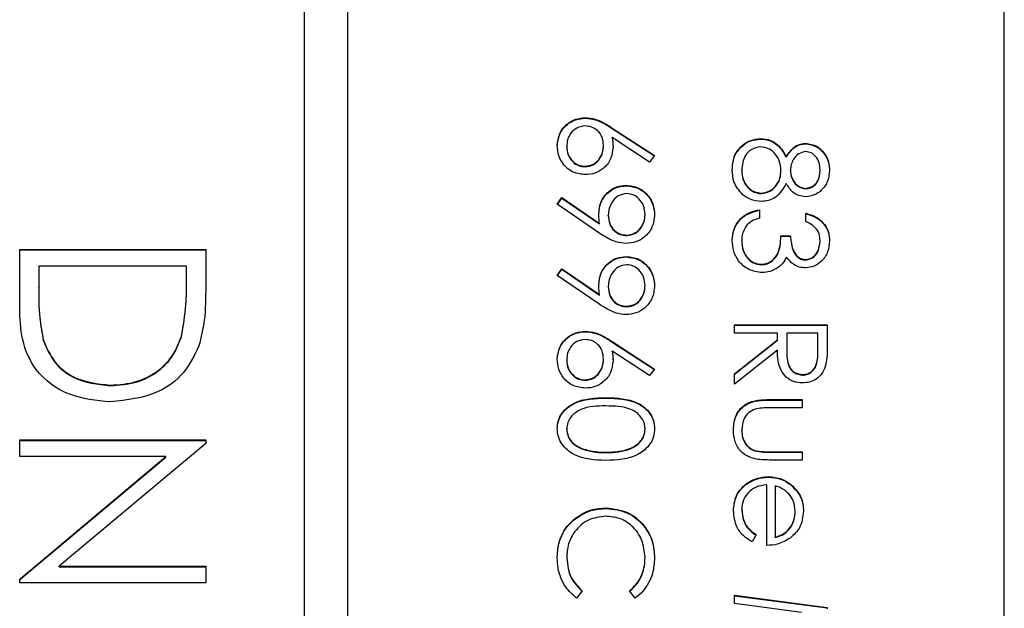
# Model space of a CAD drawing. Header units: millimetres. Extents: x 220 to 2250, y -9 to 1835.
# Tile 19 of 30: x 2029.16 to 2038.16, y 967.16 to 972.54. Entities that reach past the tile are written whole.
import ezdxf

# ---------------------------------------------------------------- set-up
doc = ezdxf.new("R2010")
doc.units = ezdxf.units.MM

msp = doc.modelspace()

# ---------------------------------------------------------------- linework, layer by layer
at = {"color": 7, "linetype": 'Continuous', "lineweight": 25}
for p, q in [((2031.7587, 998.4091), (2031.7587, 938.4665)), ((2032.1587, 938.4665), (2032.1587, 998.4091)), ((2038.1587, 940.4646), (2038.1587, 996.411)), ((2034.3298, 971.6408), (2034.3298, 971.6452)), ((2034.5757, 971.5506), (2034.9621, 971.2982)), ((2034.5757, 971.5463), (2034.5757, 971.5506)), ((2034.9161, 971.2397), (2034.574, 971.4632)), ((2034.574, 971.4588), (2034.574, 971.4632)), ((2034.5757, 971.5463), (2034.9598, 971.2953)), ((2034.1588, 971.3806), (2034.1588, 971.3849)), ((2034.4953, 971.3872), (2034.4953, 971.3915)), ((2035.9334, 971.4501), (2035.9334, 971.4545)), ((2036.3448, 971.4068), (2036.3448, 971.4111)), ((2034.9621, 971.2982), (2034.9161, 971.2397)), ((2036.1654, 971.2832), (2036.1654, 971.2876)), ((2034.3267, 971.1962), (2034.3267, 971.2006)), ((2035.7588, 971.1631), (2035.7588, 971.1675)), ((2036.117, 971.1582), (2036.117, 971.1626)), ((2036.2039, 971.16), (2036.2039, 971.1644)), ((2036.4752, 971.1631), (2036.4752, 971.1675)), ((2034.7028, 971.0227), (2034.7028, 971.0271)), ((2035.9388, 970.9513), (2035.9388, 970.9557)), ((2036.3453, 970.9947), (2036.3453, 970.999)), ((2034.072, 970.8536), (2034.1142, 970.9142)), ((2034.4533, 970.5931), (2034.072, 970.8536)), ((2034.0741, 970.8521), (2034.1142, 970.9098)), ((2034.1142, 970.9142), (2034.4584, 970.679)), ((2034.1142, 970.9098), (2034.1142, 970.9142)), ((2034.1142, 970.9098), (2034.4584, 970.6747)), ((2034.5387, 970.7495), (2034.5387, 970.7539)), ((2034.8752, 970.7573), (2034.8752, 970.7617)), ((2035.9217, 970.8039), (2035.9217, 970.7279)), ((2036.345, 970.6954), (2036.345, 970.7713)), ((2034.4584, 970.6747), (2034.4584, 970.679)), ((2034.707, 970.5672), (2034.707, 970.5716)), ((2036.117, 970.5653), (2036.2039, 970.5653)), ((2036.117, 970.5609), (2036.117, 970.5653)), ((2036.117, 970.5609), (2036.2039, 970.5609)), ((2036.2039, 970.5609), (2036.2039, 970.5653)), ((2035.7588, 970.516), (2035.7588, 970.5204)), ((2036.4752, 970.5141), (2036.4752, 970.5185)), ((2029.1587, 970.4409), (2030.8587, 970.4409)), ((2029.1587, 969.9146), (2029.1587, 970.4409)), ((2029.1587, 970.4365), (2030.8587, 970.4365)), ((2030.8587, 970.4409), (2030.8587, 970.0979)), ((2034.7028, 970.372), (2034.7028, 970.3764)), ((2035.9379, 970.3006), (2035.9379, 970.305)), ((2036.3424, 970.344), (2036.3424, 970.3484)), ((2029.3331, 970.2885), (2029.3331, 970.0935)), ((2030.6843, 970.2885), (2029.3331, 970.2885)), ((2030.6843, 970.169), (2030.6843, 970.2885)), ((2034.072, 970.2029), (2034.1142, 970.2636)), ((2034.4533, 969.9425), (2034.072, 970.2029)), ((2034.0741, 970.2015), (2034.1142, 970.2592)), ((2034.1142, 970.2636), (2034.4584, 970.0284)), ((2034.1142, 970.2592), (2034.1142, 970.2636)), ((2034.1142, 970.2592), (2034.4584, 970.024)), ((2030.6843, 970.1647), (2030.6843, 970.169)), ((2034.8752, 970.1067), (2034.8752, 970.1111)), ((2029.3331, 970.0891), (2029.3331, 970.0935)), ((2034.4584, 970.024), (2034.4584, 970.0284)), ((2034.5387, 970.0989), (2034.5387, 970.1033)), ((2034.707, 969.9166), (2034.707, 969.9209)), ((2035.6937, 969.676), (2035.6937, 969.752)), ((2035.6937, 969.752), (2036.5404, 969.752)), ((2036.5404, 969.752), (2036.5404, 969.5827)), ((2034.3298, 969.6888), (2034.3298, 969.6932)), ((2035.6937, 969.7476), (2036.5404, 969.7476)), ((2036.0845, 969.676), (2035.6937, 969.676)), ((2036.0845, 969.6144), (2036.0845, 969.676)), ((2036.1713, 969.676), (2036.1701, 969.5212)), ((2036.4535, 969.676), (2036.1713, 969.676)), ((2036.4535, 969.5174), (2036.4535, 969.676)), ((2029.3763, 969.6036), (2029.3763, 969.608)), ((2030.6367, 969.6428), (2030.6367, 969.6471)), ((2034.5757, 969.5987), (2034.9621, 969.3462)), ((2034.5757, 969.5943), (2034.5757, 969.5987)), ((2034.5757, 969.5943), (2034.9598, 969.3433)), ((2035.6937, 969.3036), (2036.0845, 969.6144)), ((2035.6937, 969.2992), (2036.0845, 969.61)), ((2036.0845, 969.61), (2036.0845, 969.6144)), ((2034.9161, 969.2877), (2034.574, 969.5112)), ((2034.574, 969.5069), (2034.574, 969.5112)), ((2036.0845, 969.5205), (2035.6937, 969.2097)), ((2036.1701, 969.5188), (2036.1701, 969.5134)), ((2036.4535, 969.5131), (2036.4535, 969.5174)), ((2034.1588, 969.4286), (2034.1588, 969.433)), ((2034.4953, 969.4352), (2034.4953, 969.4396)), ((2034.9621, 969.3462), (2034.9161, 969.2877)), ((2035.6937, 969.2097), (2035.6937, 969.3036)), ((2034.3267, 969.2442), (2034.3267, 969.2486)), ((2036.3141, 969.2921), (2036.3141, 969.2965)), ((2029.9876, 969.1954), (2029.9876, 969.1998)), ((2034.5167, 969.0816), (2034.5167, 969.0859)), ((2036.0168, 969.0688), (2036.3124, 969.0688)), ((2036.0168, 969.0644), (2036.0168, 969.0688)), ((2036.0168, 969.0644), (2036.3124, 969.0644)), ((2036.3124, 969.0688), (2036.3124, 968.9929)), ((2036.3124, 968.9929), (2036.0254, 968.9929)), ((2034.1588, 968.7962), (2034.1588, 968.8006)), ((2034.8752, 968.7962), (2034.8752, 968.8006)), ((2035.7588, 968.7867), (2035.7588, 968.791)), ((2029.1587, 968.699), (2030.8587, 968.699)), ((2029.1587, 968.5465), (2029.1587, 968.699)), ((2029.1587, 968.6946), (2030.8587, 968.6946)), ((2030.8587, 968.699), (2030.8587, 968.667)), ((2030.8587, 968.667), (2029.5207, 967.5449)), ((2034.3042, 968.6147), (2034.3042, 968.6191)), ((2034.517, 968.5827), (2034.517, 968.5871)), ((2035.8747, 968.5998), (2035.8747, 968.6042)), ((2036.0254, 968.5916), (2036.3124, 968.5916)), ((2036.0254, 968.5872), (2036.0254, 968.5916)), ((2036.0254, 968.5872), (2036.3124, 968.5872)), ((2036.3124, 968.5916), (2036.3124, 968.5157)), ((2030.4936, 968.5465), (2029.1587, 968.5465)), ((2029.1587, 967.4272), (2030.4936, 968.5465)), ((2029.1587, 967.4228), (2030.4936, 968.5422)), ((2030.4936, 968.5422), (2030.4936, 968.5465)), ((2036.3124, 968.5157), (2036.0112, 968.5157)), ((2036.0014, 968.3595), (2036.0014, 968.3639)), ((2035.9868, 967.7349), (2035.9868, 968.288)), ((2036.0628, 968.28), (2036.0628, 967.8108)), ((2036.2079, 968.2883), (2036.2079, 968.2927)), ((2034.522, 968.073), (2034.522, 968.0774)), ((2035.7588, 968.0581), (2035.7588, 968.0624)), ((2036.2473, 968.0428), (2036.2473, 968.0472)), ((2034.2201, 967.9658), (2034.2201, 967.9702)), ((2035.8891, 967.8349), (2035.8536, 967.7674)), ((2036.0628, 967.8064), (2036.0628, 967.8108)), ((2034.1588, 967.6174), (2034.1588, 967.6218)), ((2034.8752, 967.6227), (2034.8752, 967.627)), ((2029.5207, 967.5449), (2030.8587, 967.5449)), ((2029.5207, 967.5406), (2029.5207, 967.5449)), ((2029.5207, 967.5406), (2030.8587, 967.5406)), ((2030.8587, 967.5449), (2030.8587, 967.3925)), ((2029.1587, 967.3925), (2029.1587, 967.4272)), ((2030.8587, 967.3925), (2029.1587, 967.3925)), ((2034.2999, 967.3197), (2034.2496, 967.2532)), ((2034.785, 967.2532), (2034.7341, 967.3197)), ((2035.6937, 967.2795), (2036.5404, 967.1678)), ((2035.6937, 967.203), (2035.6937, 967.2795)), ((2035.6937, 967.2751), (2036.5404, 967.1634)), ((2036.3043, 967.1222), (2035.6937, 967.203)), ((2036.5404, 967.1678), (2036.5404, 967.1569))]:
    msp.add_line(p, q, dxfattribs=at)
for points, knots in [([(2034.072, 971.389), (2034.0765, 971.4268), (2034.0856, 971.5025), (2034.1544, 971.5879), (2034.2406, 971.6364), (2034.3001, 971.6422), (2034.3298, 971.6452)], [0, 0, 0, 0, 0.27967, 0.559085, 0.779558, 1, 1, 1, 1]), ([(2034.072, 971.3846), (2034.0765, 971.4225), (2034.0856, 971.4981), (2034.1544, 971.5835), (2034.2406, 971.632), (2034.3001, 971.6379), (2034.3298, 971.6408)], [0, 0, 0, 0, 0.27967, 0.559085, 0.779558, 1, 1, 1, 1]), ([(2034.3298, 971.6452), (2034.3601, 971.6422), (2034.41, 971.6373), (2034.4745, 971.6104), (2034.5263, 971.5825), (2034.5592, 971.5613), (2034.5757, 971.5506)], [0, 0, 0, 0, 0.339374, 0.559486, 0.779731, 1, 1, 1, 1]), ([(2034.3298, 971.6408), (2034.3601, 971.6378), (2034.41, 971.6329), (2034.4745, 971.606), (2034.5263, 971.5781), (2034.5592, 971.5569), (2034.5757, 971.5463)], [0, 0, 0, 0, 0.339374, 0.559486, 0.779731, 1, 1, 1, 1]), ([(2034.3267, 971.5693), (2034.3007, 971.5656), (2034.2487, 971.5584), (2034.1949, 971.5056), (2034.1635, 971.4461), (2034.1604, 971.4053), (2034.1588, 971.3849)], [0, 0, 0, 0, 0.279059, 0.55882, 0.779303, 1, 1, 1, 1]), ([(2034.4953, 971.3915), (2034.4931, 971.4173), (2034.4887, 971.4688), (2034.4441, 971.5279), (2034.3873, 971.5637), (2034.3469, 971.5674), (2034.3267, 971.5693)], [0, 0, 0, 0, 0.280127, 0.559515, 0.779719, 1, 1, 1, 1]), ([(2034.574, 971.4632), (2034.5766, 971.4469), (2034.5811, 971.4179), (2034.5819, 971.3885), (2034.5822, 971.3756)], [0, 0, 0, 0, 0.55991, 1, 1, 1, 1]), ([(2034.3313, 971.1247), (2034.2926, 971.129), (2034.2151, 971.1378), (2034.1293, 971.21), (2034.0806, 971.2981), (2034.0748, 971.3587), (2034.072, 971.389)], [0, 0, 0, 0, 0.279631, 0.55896, 0.779478, 1, 1, 1, 1]), ([(2034.1588, 971.3849), (2034.1614, 971.3589), (2034.1666, 971.307), (2034.21, 971.2467), (2034.2654, 971.207), (2034.3063, 971.2027), (2034.3267, 971.2006)], [0, 0, 0, 0, 0.280018, 0.559853, 0.779987, 1, 1, 1, 1]), ([(2034.1588, 971.3806), (2034.1614, 971.3546), (2034.1666, 971.3026), (2034.21, 971.2424), (2034.2654, 971.2026), (2034.3063, 971.1983), (2034.3267, 971.1962)], [0, 0, 0, 0, 0.280018, 0.559853, 0.779987, 1, 1, 1, 1]), ([(2034.3267, 971.2006), (2034.3533, 971.2045), (2034.4064, 971.2123), (2034.46, 971.2678), (2034.4909, 971.329), (2034.4939, 971.3707), (2034.4953, 971.3915)], [0, 0, 0, 0, 0.278754, 0.558605, 0.779147, 1, 1, 1, 1]), ([(2034.3267, 971.1962), (2034.3533, 971.2001), (2034.4064, 971.2079), (2034.46, 971.2634), (2034.4909, 971.3246), (2034.4939, 971.3663), (2034.4953, 971.3872)], [0, 0, 0, 0, 0.278754, 0.558605, 0.779147, 1, 1, 1, 1]), ([(2034.5822, 971.3756), (2034.5779, 971.3385), (2034.5695, 971.2644), (2034.5016, 971.182), (2034.4188, 971.132), (2034.3605, 971.1271), (2034.3313, 971.1247)], [0, 0, 0, 0, 0.279638, 0.559326, 0.779527, 1, 1, 1, 1]), ([(2034.574, 971.4588), (2034.5766, 971.4426), (2034.5811, 971.4135), (2034.5819, 971.3842), (2034.5822, 971.3712)], [0, 0, 0, 0, 0.55991, 1, 1, 1, 1]), ([(2035.672, 971.1683), (2035.6746, 971.2093), (2035.6797, 971.2909), (2035.7483, 971.3862), (2035.8378, 971.4436), (2035.9015, 971.4509), (2035.9334, 971.4545)], [0, 0, 0, 0, 0.2805448, 0.5592692, 0.7798157, 1, 1, 1, 1]), ([(2035.672, 971.1639), (2035.6746, 971.2049), (2035.6797, 971.2865), (2035.7483, 971.3818), (2035.8378, 971.4392), (2035.9015, 971.4465), (2035.9334, 971.4501)], [0, 0, 0, 0, 0.280545, 0.559269, 0.779816, 1, 1, 1, 1]), ([(2035.9308, 971.3786), (2035.9026, 971.3738), (2035.846, 971.3643), (2035.7714, 971.2861), (2035.7636, 971.2124), (2035.7588, 971.1675)], [0, 0, 0, 0, 0.279833, 0.560198, 1, 1, 1, 1]), ([(2036.117, 971.1626), (2036.1145, 971.1923), (2036.1094, 971.2517), (2036.062, 971.3217), (2036.0008, 971.37), (2035.9541, 971.3757), (2035.9308, 971.3786)], [0, 0, 0, 0, 0.280283, 0.560138, 0.780298, 1, 1, 1, 1]), ([(2035.9334, 971.4545), (2035.9616, 971.4517), (2036.0182, 971.4462), (2036.106, 971.3894), (2036.1428, 971.3262), (2036.1654, 971.2876)], [0, 0, 0, 0, 0.279987, 0.559901, 1, 1, 1, 1]), ([(2035.9334, 971.4501), (2035.9616, 971.4473), (2036.0182, 971.4418), (2036.106, 971.385), (2036.1428, 971.3218), (2036.1654, 971.2832)], [0, 0, 0, 0, 0.279987, 0.559901, 1, 1, 1, 1]), ([(2036.1654, 971.2876), (2036.1895, 971.3239), (2036.2232, 971.3746), (2036.2944, 971.4068), (2036.328, 971.4097), (2036.3448, 971.4111)], [0, 0, 0, 0, 0.557752, 0.778932, 1, 1, 1, 1]), ([(2036.1654, 971.2832), (2036.1895, 971.3195), (2036.2232, 971.3703), (2036.2944, 971.4025), (2036.328, 971.4053), (2036.3448, 971.4068)], [0, 0, 0, 0, 0.557752, 0.778932, 1, 1, 1, 1]), ([(2036.3448, 971.4111), (2036.3787, 971.4051), (2036.4466, 971.3931), (2036.517, 971.3233), (2036.5556, 971.2437), (2036.5599, 971.1901), (2036.5621, 971.1632)], [0, 0, 0, 0, 0.278806, 0.558457, 0.77916, 1, 1, 1, 1]), ([(2036.3448, 971.4068), (2036.3787, 971.4008), (2036.4466, 971.3888), (2036.517, 971.3189), (2036.5556, 971.2393), (2036.5599, 971.1857), (2036.5621, 971.1589)], [0, 0, 0, 0, 0.278806, 0.558457, 0.77916, 1, 1, 1, 1]), ([(2036.3436, 971.3352), (2036.3212, 971.3305), (2036.2761, 971.321), (2036.2335, 971.2707), (2036.2078, 971.218), (2036.2052, 971.1823), (2036.2039, 971.1644)], [0, 0, 0, 0, 0.277721, 0.558224, 0.779072, 1, 1, 1, 1]), ([(2036.4752, 971.1675), (2036.4737, 971.1897), (2036.4707, 971.2341), (2036.4395, 971.2885), (2036.396, 971.3281), (2036.3611, 971.3328), (2036.3436, 971.3352)], [0, 0, 0, 0, 0.280651, 0.560566, 0.78062, 1, 1, 1, 1]), ([(2035.7649, 970.9438), (2035.7339, 970.9803), (2035.6783, 971.0457), (2035.6739, 971.1307), (2035.672, 971.1683)], [0, 0, 0, 0, 0.557758, 1, 1, 1, 1]), ([(2035.7588, 971.1675), (2035.7608, 971.1383), (2035.7648, 971.0802), (2035.8093, 971.01), (2035.8703, 970.9639), (2035.916, 970.9584), (2035.9388, 970.9557)], [0, 0, 0, 0, 0.280602, 0.559962, 0.78018, 1, 1, 1, 1]), ([(2035.7588, 971.1631), (2035.7608, 971.134), (2035.7648, 971.0758), (2035.8093, 971.0056), (2035.8703, 970.9595), (2035.916, 970.954), (2035.9388, 970.9513)], [0, 0, 0, 0, 0.2806017, 0.5599618, 0.7801797, 1, 1, 1, 1]), ([(2035.9388, 970.9557), (2035.9669, 970.9606), (2036.0233, 970.9706), (2036.0791, 971.0306), (2036.1123, 971.0958), (2036.1155, 971.1403), (2036.117, 971.1626)], [0, 0, 0, 0, 0.278303, 0.558509, 0.779146, 1, 1, 1, 1]), ([(2035.9388, 970.9513), (2035.9669, 970.9563), (2036.0233, 970.9662), (2036.0791, 971.0263), (2036.1123, 971.0914), (2036.1155, 971.1359), (2036.117, 971.1582)], [0, 0, 0, 0, 0.278303, 0.558509, 0.779146, 1, 1, 1, 1]), ([(2036.2039, 971.1644), (2036.2063, 971.142), (2036.211, 971.0972), (2036.2454, 971.0428), (2036.2927, 971.0073), (2036.3278, 971.0018), (2036.3453, 970.999)], [0, 0, 0, 0, 0.280237, 0.560145, 0.780435, 1, 1, 1, 1]), ([(2036.2039, 971.16), (2036.2063, 971.1376), (2036.211, 971.0928), (2036.2454, 971.0385), (2036.2927, 971.0029), (2036.3278, 970.9974), (2036.3453, 970.9947)], [0, 0, 0, 0, 0.280237, 0.560145, 0.780435, 1, 1, 1, 1]), ([(2036.5621, 971.1632), (2036.5584, 971.1295), (2036.551, 971.0621), (2036.4951, 970.983), (2036.4219, 970.9329), (2036.3689, 970.9264), (2036.3424, 970.9231)], [0, 0, 0, 0, 0.279929, 0.559623, 0.779946, 1, 1, 1, 1]), ([(2036.3453, 970.999), (2036.3671, 971.0036), (2036.4107, 971.0127), (2036.467, 971.075), (2036.4721, 971.1324), (2036.4752, 971.1675)], [0, 0, 0, 0, 0.278971, 0.559919, 1, 1, 1, 1]), ([(2036.3453, 970.9947), (2036.3671, 970.9992), (2036.4107, 971.0083), (2036.467, 971.0706), (2036.4721, 971.128), (2036.4752, 971.1631)], [0, 0, 0, 0, 0.278971, 0.559919, 1, 1, 1, 1]), ([(2034.4519, 970.768), (2034.456, 970.8057), (2034.4641, 970.881), (2034.5308, 970.9663), (2034.6138, 971.0192), (2034.6731, 971.0245), (2034.7028, 971.0271)], [0, 0, 0, 0, 0.279814, 0.559489, 0.779635, 1, 1, 1, 1]), ([(2034.4519, 970.7636), (2034.456, 970.8013), (2034.4641, 970.8766), (2034.5308, 970.9619), (2034.6138, 971.0149), (2034.6731, 971.0201), (2034.7028, 971.0227)], [0, 0, 0, 0, 0.279814, 0.559489, 0.779635, 1, 1, 1, 1]), ([(2034.7028, 971.0271), (2034.7419, 971.0224), (2034.82, 971.0132), (2034.905, 970.9385), (2034.9536, 970.8496), (2034.9592, 970.7884), (2034.9621, 970.7578)], [0, 0, 0, 0, 0.2795384, 0.558851, 0.7794523, 1, 1, 1, 1]), ([(2034.7028, 971.0227), (2034.7419, 971.0181), (2034.82, 971.0088), (2034.905, 970.9341), (2034.9536, 970.8452), (2034.9592, 970.784), (2034.9621, 970.7534)], [0, 0, 0, 0, 0.279538, 0.558851, 0.779452, 1, 1, 1, 1]), ([(2036.1654, 971.0433), (2036.1363, 970.9953), (2036.0957, 970.9285), (2036.0051, 970.8847), (2035.9619, 970.8814), (2035.9403, 970.8798)], [0, 0, 0, 0, 0.558271, 0.779089, 1, 1, 1, 1]), ([(2036.3424, 970.9231), (2036.3213, 970.925), (2036.2791, 970.9288), (2036.2124, 970.969), (2036.1832, 971.0151), (2036.1654, 971.0433)], [0, 0, 0, 0, 0.280159, 0.560243, 1, 1, 1, 1]), ([(2034.707, 970.9512), (2034.6801, 970.9469), (2034.626, 970.9383), (2034.573, 970.8803), (2034.5431, 970.8175), (2034.5402, 970.7751), (2034.5387, 970.7539)], [0, 0, 0, 0, 0.278472, 0.558424, 0.779098, 1, 1, 1, 1]), ([(2034.8752, 970.7617), (2034.8727, 970.7881), (2034.8676, 970.8408), (2034.8249, 970.9028), (2034.7693, 970.9444), (2034.7277, 970.9489), (2034.707, 970.9512)], [0, 0, 0, 0, 0.280092, 0.560011, 0.780131, 1, 1, 1, 1]), ([(2035.9403, 970.8798), (2035.9043, 970.8832), (2035.8399, 970.8893), (2035.7879, 970.9271), (2035.7649, 970.9438)], [0, 0, 0, 0, 0.559346, 1, 1, 1, 1]), ([(2034.4584, 970.679), (2034.4564, 970.6956), (2034.4528, 970.7251), (2034.4522, 970.7549), (2034.4519, 970.768)], [0, 0, 0, 0, 0.559944, 1, 1, 1, 1]), ([(2034.5387, 970.7539), (2034.5409, 970.7278), (2034.5451, 970.6757), (2034.5886, 970.6148), (2034.6456, 970.5775), (2034.6865, 970.5736), (2034.707, 970.5716)], [0, 0, 0, 0, 0.280319, 0.55953, 0.779753, 1, 1, 1, 1]), ([(2034.5387, 970.7495), (2034.5409, 970.7235), (2034.5451, 970.6714), (2034.5886, 970.6105), (2034.6456, 970.5731), (2034.6865, 970.5692), (2034.707, 970.5672)], [0, 0, 0, 0, 0.280319, 0.55953, 0.779753, 1, 1, 1, 1]), ([(2034.9621, 970.7578), (2034.9576, 970.7194), (2034.9485, 970.6425), (2034.8794, 970.5553), (2034.7925, 970.5048), (2034.7321, 970.4987), (2034.7019, 970.4957)], [0, 0, 0, 0, 0.27973, 0.559163, 0.779612, 1, 1, 1, 1]), ([(2034.707, 970.5716), (2034.7334, 970.5755), (2034.7864, 970.5834), (2034.8398, 970.6385), (2034.8708, 970.6994), (2034.8738, 970.7409), (2034.8752, 970.7617)], [0, 0, 0, 0, 0.278722, 0.558569, 0.779171, 1, 1, 1, 1]), ([(2034.707, 970.5672), (2034.7334, 970.5712), (2034.7864, 970.579), (2034.8398, 970.6341), (2034.8708, 970.695), (2034.8738, 970.7366), (2034.8752, 970.7573)], [0, 0, 0, 0, 0.278722, 0.558569, 0.779171, 1, 1, 1, 1]), ([(2035.672, 970.5217), (2035.6754, 970.5605), (2035.6822, 970.6381), (2035.7472, 970.7296), (2035.8327, 970.7828), (2035.892, 970.7968), (2035.9217, 970.8039)], [0, 0, 0, 0, 0.2798859, 0.5589785, 0.7792629, 1, 1, 1, 1]), ([(2035.672, 970.5174), (2035.6754, 970.5562), (2035.6822, 970.6337), (2035.7472, 970.7252), (2035.8327, 970.7784), (2035.892, 970.7925), (2035.9217, 970.7995)], [0, 0, 0, 0, 0.279886, 0.558979, 0.779263, 1, 1, 1, 1]), ([(2036.345, 970.7713), (2036.3775, 970.7616), (2036.4426, 970.7421), (2036.5145, 970.6775), (2036.5559, 970.5993), (2036.56, 970.5461), (2036.5621, 970.5195)], [0, 0, 0, 0, 0.280288, 0.55968, 0.779747, 1, 1, 1, 1]), ([(2036.345, 970.7669), (2036.3775, 970.7572), (2036.4426, 970.7377), (2036.5145, 970.6731), (2036.5559, 970.5949), (2036.56, 970.5417), (2036.5621, 970.5152)], [0, 0, 0, 0, 0.280288, 0.55968, 0.779747, 1, 1, 1, 1]), ([(2035.8046, 970.6617), (2035.7894, 970.6374), (2035.7622, 970.5939), (2035.7599, 970.5429), (2035.7588, 970.5204)], [0, 0, 0, 0, 0.558748, 1, 1, 1, 1]), ([(2035.9217, 970.7279), (2035.897, 970.7202), (2035.8531, 970.7064), (2035.8194, 970.6753), (2035.8046, 970.6617)], [0, 0, 0, 0, 0.560694, 1, 1, 1, 1]), ([(2036.4752, 970.5185), (2036.4735, 970.5405), (2036.47, 970.5844), (2036.4277, 970.6544), (2036.3763, 970.6798), (2036.345, 970.6954)], [0, 0, 0, 0, 0.280636, 0.560364, 1, 1, 1, 1]), ([(2034.7019, 970.4957), (2034.6712, 970.4988), (2034.6206, 970.5039), (2034.5553, 970.5316), (2034.503, 970.5602), (2034.4698, 970.5821), (2034.4533, 970.5931)], [0, 0, 0, 0, 0.339295, 0.559425, 0.779695, 1, 1, 1, 1]), ([(2035.9379, 970.305), (2035.9527, 970.3062), (2035.9822, 970.3087), (2036.0356, 970.3351), (2036.1086, 970.4137), (2036.1136, 970.5047), (2036.117, 970.5653)], [0, 0, 0, 0, 0.125587, 0.251191, 0.500605, 1, 1, 1, 1]), ([(2035.9379, 970.3006), (2035.9527, 970.3019), (2035.9822, 970.3043), (2036.0356, 970.3307), (2036.1086, 970.4094), (2036.1136, 970.5003), (2036.117, 970.5609)], [0, 0, 0, 0, 0.125587, 0.2511907, 0.500605, 1, 1, 1, 1]), ([(2036.2039, 970.5653), (2036.2083, 970.5175), (2036.2149, 970.4458), (2036.2646, 970.3758), (2036.3067, 970.3518), (2036.3305, 970.3495), (2036.3424, 970.3484)], [0, 0, 0, 0, 0.499418, 0.749016, 0.874544, 1, 1, 1, 1]), ([(2036.2039, 970.5609), (2036.2083, 970.5131), (2036.2149, 970.4415), (2036.2646, 970.3714), (2036.3067, 970.3474), (2036.3305, 970.3451), (2036.3424, 970.344)], [0, 0, 0, 0, 0.499418, 0.749016, 0.874544, 1, 1, 1, 1]), ([(2035.9452, 970.2291), (2035.9037, 970.2352), (2035.8205, 970.2473), (2035.7292, 970.3267), (2035.6796, 970.4235), (2035.6745, 970.489), (2035.672, 970.5217)], [0, 0, 0, 0, 0.279304, 0.558838, 0.779277, 1, 1, 1, 1]), ([(2035.7588, 970.5204), (2035.7608, 970.491), (2035.7647, 970.4325), (2035.8086, 970.3616), (2035.869, 970.3135), (2035.915, 970.3078), (2035.9379, 970.305)], [0, 0, 0, 0, 0.280599, 0.560151, 0.780303, 1, 1, 1, 1]), ([(2035.7588, 970.516), (2035.7608, 970.4867), (2035.7647, 970.4281), (2035.8086, 970.3572), (2035.869, 970.3091), (2035.915, 970.3035), (2035.9379, 970.3006)], [0, 0, 0, 0, 0.280599, 0.560151, 0.780303, 1, 1, 1, 1]), ([(2036.5621, 970.5195), (2036.5584, 970.4853), (2036.551, 970.4168), (2036.4966, 970.3349), (2036.4228, 970.2829), (2036.369, 970.2759), (2036.3421, 970.2725)], [0, 0, 0, 0, 0.280085, 0.5598683, 0.7800992, 1, 1, 1, 1]), ([(2036.3424, 970.3484), (2036.3646, 970.3527), (2036.4091, 970.3613), (2036.4639, 970.426), (2036.471, 970.4835), (2036.4752, 970.5185)], [0, 0, 0, 0, 0.278859, 0.560074, 1, 1, 1, 1]), ([(2036.3424, 970.344), (2036.3646, 970.3483), (2036.4091, 970.3569), (2036.4639, 970.4217), (2036.471, 970.4791), (2036.4752, 970.5141)], [0, 0, 0, 0, 0.278859, 0.5600742, 1, 1, 1, 1]), ([(2034.4519, 970.1173), (2034.456, 970.155), (2034.4641, 970.2303), (2034.5308, 970.3156), (2034.6138, 970.3686), (2034.6731, 970.3738), (2034.7028, 970.3764)], [0, 0, 0, 0, 0.2798143, 0.5594885, 0.7796351, 1, 1, 1, 1]), ([(2034.4519, 970.113), (2034.456, 970.1506), (2034.4641, 970.2259), (2034.5308, 970.3112), (2034.6138, 970.3642), (2034.6731, 970.3694), (2034.7028, 970.372)], [0, 0, 0, 0, 0.279814, 0.559489, 0.779635, 1, 1, 1, 1]), ([(2034.707, 970.3005), (2034.6801, 970.2962), (2034.626, 970.2876), (2034.573, 970.2296), (2034.5431, 970.1668), (2034.5402, 970.1245), (2034.5387, 970.1033)], [0, 0, 0, 0, 0.278472, 0.558424, 0.779098, 1, 1, 1, 1]), ([(2034.7028, 970.3764), (2034.7419, 970.3718), (2034.82, 970.3626), (2034.905, 970.2878), (2034.9536, 970.1989), (2034.9592, 970.1377), (2034.9621, 970.1072)], [0, 0, 0, 0, 0.279538, 0.558851, 0.779452, 1, 1, 1, 1]), ([(2034.7028, 970.372), (2034.7419, 970.3674), (2034.82, 970.3582), (2034.905, 970.2835), (2034.9536, 970.1945), (2034.9592, 970.1334), (2034.9621, 970.1028)], [0, 0, 0, 0, 0.279538, 0.558851, 0.779452, 1, 1, 1, 1]), ([(2034.8752, 970.1111), (2034.8727, 970.1374), (2034.8676, 970.1902), (2034.8249, 970.2522), (2034.7693, 970.2937), (2034.7277, 970.2982), (2034.707, 970.3005)], [0, 0, 0, 0, 0.280092, 0.560011, 0.780131, 1, 1, 1, 1]), ([(2036.1679, 970.3713), (2036.1576, 970.3516), (2036.1392, 970.3164), (2036.109, 970.2908), (2036.0957, 970.2796)], [0, 0, 0, 0, 0.559795, 1, 1, 1, 1]), ([(2036.3421, 970.2725), (2036.3225, 970.2739), (2036.2834, 970.2766), (2036.2185, 970.3071), (2036.1871, 970.3469), (2036.1679, 970.3713)], [0, 0, 0, 0, 0.280508, 0.560792, 1, 1, 1, 1]), ([(2036.0957, 970.2796), (2036.0698, 970.2634), (2036.0234, 970.2344), (2035.9691, 970.2307), (2035.9452, 970.2291)], [0, 0, 0, 0, 0.559419, 1, 1, 1, 1]), ([(2030.6367, 969.6471), (2030.6537, 969.7438), (2030.6842, 969.9165), (2030.6843, 970.0918), (2030.6843, 970.169)], [0, 0, 0, 0, 0.559542, 1, 1, 1, 1]), ([(2030.6367, 969.6428), (2030.6537, 969.7394), (2030.6842, 969.9122), (2030.6843, 970.0875), (2030.6843, 970.1647)], [0, 0, 0, 0, 0.559542, 1, 1, 1, 1]), ([(2034.4584, 970.0284), (2034.4564, 970.0449), (2034.4528, 970.0745), (2034.4522, 970.1042), (2034.4519, 970.1173)], [0, 0, 0, 0, 0.559944, 1, 1, 1, 1]), ([(2034.707, 969.9209), (2034.7334, 969.9249), (2034.7864, 969.9327), (2034.8398, 969.9878), (2034.8708, 970.0487), (2034.8738, 970.0903), (2034.8752, 970.1111)], [0, 0, 0, 0, 0.278722, 0.558569, 0.779171, 1, 1, 1, 1]), ([(2029.3331, 970.0935), (2029.3328, 970.002), (2029.3324, 969.8387), (2029.3629, 969.6785), (2029.3763, 969.608)], [0, 0, 0, 0, 0.560426, 1, 1, 1, 1]), ([(2029.3331, 970.0891), (2029.3328, 969.9976), (2029.3324, 969.8344), (2029.3629, 969.6741), (2029.3763, 969.6036)], [0, 0, 0, 0, 0.560426, 1, 1, 1, 1]), ([(2030.8587, 970.0979), (2030.8586, 969.9959), (2030.8584, 969.8137), (2030.816, 969.6368), (2030.7974, 969.559)], [0, 0, 0, 0, 0.560445, 1, 1, 1, 1]), ([(2034.5387, 970.1033), (2034.5409, 970.0772), (2034.5451, 970.0251), (2034.5886, 969.9642), (2034.6456, 969.9268), (2034.6865, 969.9229), (2034.707, 969.9209)], [0, 0, 0, 0, 0.280319, 0.55953, 0.779753, 1, 1, 1, 1]), ([(2034.5387, 970.0989), (2034.5409, 970.0728), (2034.5451, 970.0207), (2034.5886, 969.9598), (2034.6456, 969.9224), (2034.6865, 969.9185), (2034.707, 969.9166)], [0, 0, 0, 0, 0.280319, 0.55953, 0.779753, 1, 1, 1, 1]), ([(2034.9621, 970.1072), (2034.9576, 970.0687), (2034.9485, 969.9919), (2034.8794, 969.9047), (2034.7925, 969.8542), (2034.7321, 969.8481), (2034.7019, 969.845)], [0, 0, 0, 0, 0.27973, 0.559163, 0.779612, 1, 1, 1, 1]), ([(2034.707, 969.9166), (2034.7334, 969.9205), (2034.7864, 969.9284), (2034.8398, 969.9834), (2034.8708, 970.0444), (2034.8738, 970.0859), (2034.8752, 970.1067)], [0, 0, 0, 0, 0.278722, 0.558569, 0.779171, 1, 1, 1, 1]), ([(2034.7019, 969.845), (2034.6712, 969.8481), (2034.6206, 969.8532), (2034.5553, 969.8809), (2034.503, 969.9095), (2034.4698, 969.9315), (2034.4533, 969.9425)], [0, 0, 0, 0, 0.339295, 0.559425, 0.779695, 1, 1, 1, 1]), ([(2029.9873, 969.0473), (2029.8596, 969.0598), (2029.6048, 969.0846), (2029.3006, 969.3045), (2029.1678, 969.6138), (2029.1617, 969.8141), (2029.1587, 969.9146)], [0, 0, 0, 0, 0.280124, 0.559248, 0.778837, 1, 1, 1, 1]), ([(2034.072, 969.437), (2034.0765, 969.4749), (2034.0856, 969.5505), (2034.1544, 969.6359), (2034.2406, 969.6844), (2034.3001, 969.6903), (2034.3298, 969.6932)], [0, 0, 0, 0, 0.27967, 0.559085, 0.779558, 1, 1, 1, 1]), ([(2034.072, 969.4326), (2034.0765, 969.4705), (2034.0856, 969.5461), (2034.1544, 969.6316), (2034.2406, 969.68), (2034.3001, 969.6859), (2034.3298, 969.6888)], [0, 0, 0, 0, 0.27967, 0.559085, 0.779558, 1, 1, 1, 1]), ([(2034.3298, 969.6932), (2034.3601, 969.6902), (2034.41, 969.6853), (2034.4745, 969.6584), (2034.5263, 969.6305), (2034.5592, 969.6093), (2034.5757, 969.5987)], [0, 0, 0, 0, 0.339374, 0.559486, 0.779731, 1, 1, 1, 1]), ([(2034.3298, 969.6888), (2034.3601, 969.6858), (2034.41, 969.6809), (2034.4745, 969.6541), (2034.5263, 969.6262), (2034.5592, 969.6049), (2034.5757, 969.5943)], [0, 0, 0, 0, 0.339374, 0.559486, 0.779731, 1, 1, 1, 1]), ([(2029.3763, 969.608), (2029.4061, 969.5402), (2029.4655, 969.4046), (2029.6804, 969.2336), (2029.8712, 969.2126), (2029.9876, 969.1998)], [0, 0, 0, 0, 0.280536, 0.561015, 1, 1, 1, 1]), ([(2029.3763, 969.6036), (2029.4061, 969.5358), (2029.4655, 969.4002), (2029.6804, 969.2292), (2029.8712, 969.2082), (2029.9876, 969.1954)], [0, 0, 0, 0, 0.280536, 0.561015, 1, 1, 1, 1]), ([(2029.9876, 969.1998), (2030.0672, 969.2052), (2030.2261, 969.2162), (2030.4264, 969.3216), (2030.5696, 969.4717), (2030.6143, 969.5887), (2030.6367, 969.6471)], [0, 0, 0, 0, 0.280178, 0.559765, 0.779797, 1, 1, 1, 1]), ([(2029.9876, 969.1954), (2030.0672, 969.2009), (2030.2261, 969.2118), (2030.4264, 969.3172), (2030.5696, 969.4673), (2030.6143, 969.5843), (2030.6367, 969.6428)], [0, 0, 0, 0, 0.280178, 0.559765, 0.779797, 1, 1, 1, 1]), ([(2034.3267, 969.6173), (2034.3007, 969.6137), (2034.2487, 969.6064), (2034.1949, 969.5536), (2034.1635, 969.4942), (2034.1604, 969.4534), (2034.1588, 969.433)], [0, 0, 0, 0, 0.279059, 0.55882, 0.779303, 1, 1, 1, 1]), ([(2034.4953, 969.4396), (2034.4931, 969.4653), (2034.4887, 969.5168), (2034.4441, 969.5759), (2034.3873, 969.6118), (2034.3469, 969.6155), (2034.3267, 969.6173)], [0, 0, 0, 0, 0.280127, 0.559515, 0.779719, 1, 1, 1, 1]), ([(2036.5404, 969.5827), (2036.5405, 969.5467), (2036.5407, 969.4826), (2036.5325, 969.419), (2036.5288, 969.391)], [0, 0, 0, 0, 0.56024, 1, 1, 1, 1]), ([(2030.7974, 969.559), (2030.7555, 969.4726), (2030.6716, 969.2997), (2030.385, 969.0895), (2030.138, 969.0633), (2029.9873, 969.0473)], [0, 0, 0, 0, 0.280264, 0.560715, 1, 1, 1, 1]), ([(2034.574, 969.5112), (2034.5766, 969.495), (2034.5811, 969.4659), (2034.5819, 969.4366), (2034.5822, 969.4236)], [0, 0, 0, 0, 0.55991, 1, 1, 1, 1]), ([(2034.574, 969.5069), (2034.5766, 969.4906), (2034.5811, 969.4616), (2034.5819, 969.4322), (2034.5822, 969.4193)], [0, 0, 0, 0, 0.55991, 1, 1, 1, 1]), ([(2036.3139, 969.2206), (2036.2872, 969.2228), (2036.2337, 969.2272), (2036.1625, 969.2691), (2036.0914, 969.3644), (2036.0873, 969.4561), (2036.0845, 969.5205)], [0, 0, 0, 0, 0.18712, 0.373979, 0.560911, 1, 1, 1, 1]), ([(2036.1701, 969.5212), (2036.1703, 969.4692), (2036.1705, 969.4042), (2036.2118, 969.3401), (2036.2507, 969.3065), (2036.2888, 969.3005), (2036.3141, 969.2965)], [0, 0, 0, 0, 0.499827, 0.625498, 0.751208, 1, 1, 1, 1]), ([(2036.1701, 969.5168), (2036.1703, 969.4648), (2036.1705, 969.3998), (2036.2118, 969.3357), (2036.2507, 969.3021), (2036.2888, 969.2961), (2036.3141, 969.2921)], [0, 0, 0, 0, 0.499827, 0.625498, 0.751208, 1, 1, 1, 1]), ([(2036.3141, 969.2965), (2036.3265, 969.2974), (2036.3513, 969.2992), (2036.3851, 969.3161), (2036.4138, 969.3399), (2036.4552, 969.4026), (2036.4543, 969.4664), (2036.4535, 969.5174)], [0, 0, 0, 0, 0.125307, 0.250617, 0.375954, 0.501281, 1, 1, 1, 1]), ([(2036.3141, 969.2921), (2036.3265, 969.293), (2036.3513, 969.2949), (2036.3851, 969.3117), (2036.4138, 969.3355), (2036.4552, 969.3982), (2036.4543, 969.462), (2036.4535, 969.5131)], [0, 0, 0, 0, 0.125307, 0.250617, 0.375954, 0.501281, 1, 1, 1, 1]), ([(2034.3313, 969.1727), (2034.2926, 969.1771), (2034.2151, 969.1858), (2034.1293, 969.258), (2034.0806, 969.3461), (2034.0748, 969.4067), (2034.072, 969.437)], [0, 0, 0, 0, 0.279631, 0.55896, 0.779478, 1, 1, 1, 1]), ([(2034.1588, 969.433), (2034.1614, 969.407), (2034.1666, 969.355), (2034.21, 969.2948), (2034.2654, 969.255), (2034.3063, 969.2507), (2034.3267, 969.2486)], [0, 0, 0, 0, 0.280018, 0.559853, 0.779987, 1, 1, 1, 1]), ([(2034.1588, 969.4286), (2034.1614, 969.4026), (2034.1666, 969.3507), (2034.21, 969.2904), (2034.2654, 969.2506), (2034.3063, 969.2464), (2034.3267, 969.2442)], [0, 0, 0, 0, 0.280018, 0.559853, 0.779987, 1, 1, 1, 1]), ([(2034.3267, 969.2486), (2034.3533, 969.2525), (2034.4064, 969.2603), (2034.46, 969.3158), (2034.4909, 969.377), (2034.4939, 969.4187), (2034.4953, 969.4396)], [0, 0, 0, 0, 0.278754, 0.558605, 0.779147, 1, 1, 1, 1]), ([(2034.3267, 969.2442), (2034.3533, 969.2481), (2034.4064, 969.256), (2034.46, 969.3114), (2034.4909, 969.3726), (2034.4939, 969.4143), (2034.4953, 969.4352)], [0, 0, 0, 0, 0.278754, 0.558605, 0.779147, 1, 1, 1, 1]), ([(2034.5822, 969.4236), (2034.5779, 969.3866), (2034.5695, 969.3124), (2034.5016, 969.23), (2034.4188, 969.18), (2034.3605, 969.1751), (2034.3313, 969.1727)], [0, 0, 0, 0, 0.279638, 0.559326, 0.779527, 1, 1, 1, 1]), ([(2036.5288, 969.391), (2036.52, 969.3645), (2036.5024, 969.3114), (2036.4454, 969.2556), (2036.3797, 969.2248), (2036.3359, 969.222), (2036.3139, 969.2206)], [0, 0, 0, 0, 0.279797, 0.5595, 0.779626, 1, 1, 1, 1]), ([(2034.072, 968.8031), (2034.074, 968.8278), (2034.078, 968.8772), (2034.1224, 968.967), (2034.2646, 969.0781), (2034.4158, 969.0828), (2034.5167, 969.0859)], [0, 0, 0, 0, 0.125551, 0.25109, 0.50025, 1, 1, 1, 1]), ([(2034.072, 968.7988), (2034.074, 968.8234), (2034.078, 968.8728), (2034.1224, 968.9626), (2034.2646, 969.0737), (2034.4158, 969.0784), (2034.5167, 969.0816)], [0, 0, 0, 0, 0.125551, 0.25109, 0.50025, 1, 1, 1, 1]), ([(2034.5167, 969.0859), (2034.6178, 969.0827), (2034.7443, 969.0786), (2034.8715, 968.9997), (2034.922, 968.9448), (2034.956, 968.8773), (2034.9601, 968.8279), (2034.9621, 968.8031)], [0, 0, 0, 0, 0.498702, 0.624177, 0.749467, 0.874745, 1, 1, 1, 1]), ([(2034.5167, 969.0816), (2034.6178, 969.0783), (2034.7443, 969.0742), (2034.8715, 968.9954), (2034.922, 968.9405), (2034.956, 968.8729), (2034.9601, 968.8235), (2034.9621, 968.7988)], [0, 0, 0, 0, 0.498702, 0.624177, 0.749467, 0.874745, 1, 1, 1, 1]), ([(2035.6828, 968.7917), (2035.6866, 968.8388), (2035.694, 968.9325), (2035.8178, 969.064), (2035.9412, 969.0669), (2036.0168, 969.0688)], [0, 0, 0, 0, 0.28097, 0.559785, 1, 1, 1, 1]), ([(2035.6828, 968.7873), (2035.6866, 968.8344), (2035.694, 968.9281), (2035.8178, 969.0596), (2035.9412, 969.0626), (2036.0168, 969.0644)], [0, 0, 0, 0, 0.28097, 0.559785, 1, 1, 1, 1]), ([(2034.517, 969.01), (2034.4379, 969.0094), (2034.3194, 969.0085), (2034.2038, 968.9272), (2034.1651, 968.8586), (2034.1609, 968.8199), (2034.1588, 968.8006)], [0, 0, 0, 0, 0.500291, 0.749086, 0.874606, 1, 1, 1, 1]), ([(2034.8752, 968.8006), (2034.8733, 968.82), (2034.8694, 968.8588), (2034.8397, 968.9102), (2034.798, 968.9513), (2034.6949, 969.0072), (2034.5961, 969.0088), (2034.517, 969.01)], [0, 0, 0, 0, 0.125139, 0.250418, 0.375519, 0.500847, 1, 1, 1, 1]), ([(2035.8808, 968.9808), (2035.86, 968.9715), (2035.8185, 968.9528), (2035.7691, 968.8848), (2035.7627, 968.8266), (2035.7588, 968.791)], [0, 0, 0, 0, 0.280117, 0.560544, 1, 1, 1, 1]), ([(2036.0254, 968.9929), (2035.9982, 968.9929), (2035.9496, 968.9931), (2035.9018, 968.9846), (2035.8808, 968.9808)], [0, 0, 0, 0, 0.560377, 1, 1, 1, 1]), ([(2034.5167, 968.5112), (2034.4151, 968.5159), (2034.2627, 968.523), (2034.1224, 968.638), (2034.078, 968.7285), (2034.074, 968.7783), (2034.072, 968.8031)], [0, 0, 0, 0, 0.499407, 0.748743, 0.874372, 1, 1, 1, 1]), ([(2034.1588, 968.8006), (2034.1617, 968.7775), (2034.1675, 968.7313), (2034.2159, 968.6599), (2034.2707, 968.6346), (2034.3042, 968.6191)], [0, 0, 0, 0, 0.280257, 0.560781, 1, 1, 1, 1]), ([(2034.1588, 968.7962), (2034.1617, 968.7731), (2034.1675, 968.7269), (2034.2159, 968.6555), (2034.2707, 968.6302), (2034.3042, 968.6147)], [0, 0, 0, 0, 0.280257, 0.560781, 1, 1, 1, 1]), ([(2034.9621, 968.8031), (2034.9601, 968.7782), (2034.9561, 968.7284), (2034.9119, 968.6377), (2034.7707, 968.5234), (2034.6183, 968.5161), (2034.5167, 968.5112)], [0, 0, 0, 0, 0.1256, 0.251197, 0.500581, 1, 1, 1, 1]), ([(2034.517, 968.5871), (2034.5956, 968.5902), (2034.7134, 968.5949), (2034.8298, 968.6741), (2034.8691, 968.7425), (2034.8732, 968.7812), (2034.8752, 968.8006)], [0, 0, 0, 0, 0.500072, 0.749021, 0.874598, 1, 1, 1, 1]), ([(2034.517, 968.5827), (2034.5956, 968.5859), (2034.7134, 968.5905), (2034.8298, 968.6697), (2034.8691, 968.7381), (2034.8732, 968.7769), (2034.8752, 968.7962)], [0, 0, 0, 0, 0.500072, 0.749021, 0.874598, 1, 1, 1, 1]), ([(2036.0112, 968.5157), (2035.965, 968.5164), (2035.8731, 968.5178), (2035.7524, 968.5772), (2035.6897, 968.6831), (2035.6851, 968.7554), (2035.6828, 968.7917)], [0, 0, 0, 0, 0.281501, 0.559646, 0.779298, 1, 1, 1, 1]), ([(2035.7588, 968.791), (2035.7601, 968.7691), (2035.7627, 968.7251), (2035.7892, 968.6688), (2035.8275, 968.6261), (2035.859, 968.6115), (2035.8747, 968.6042)], [0, 0, 0, 0, 0.2802697, 0.5600069, 0.7800741, 1, 1, 1, 1]), ([(2035.7588, 968.7867), (2035.7601, 968.7647), (2035.7627, 968.7207), (2035.7892, 968.6644), (2035.8275, 968.6217), (2035.859, 968.6071), (2035.8747, 968.5998)], [0, 0, 0, 0, 0.2802697, 0.5600069, 0.7800741, 1, 1, 1, 1]), ([(2034.3042, 968.6191), (2034.3432, 968.6083), (2034.413, 968.5891), (2034.4852, 968.5877), (2034.517, 968.5871)], [0, 0, 0, 0, 0.559599, 1, 1, 1, 1]), ([(2034.3042, 968.6147), (2034.3432, 968.604), (2034.413, 968.5847), (2034.4852, 968.5833), (2034.517, 968.5827)], [0, 0, 0, 0, 0.559599, 1, 1, 1, 1]), ([(2035.8747, 968.6042), (2035.9026, 968.5995), (2035.9526, 968.5913), (2036.0032, 968.5915), (2036.0254, 968.5916)], [0, 0, 0, 0, 0.559371, 1, 1, 1, 1]), ([(2035.8747, 968.5998), (2035.9026, 968.5952), (2035.9526, 968.5869), (2036.0032, 968.5871), (2036.0254, 968.5872)], [0, 0, 0, 0, 0.559371, 1, 1, 1, 1]), ([(2035.6828, 968.053), (2035.6871, 968.1), (2035.6955, 968.1939), (2035.7859, 968.295), (2035.8915, 968.3538), (2035.9648, 968.3605), (2036.0014, 968.3639)], [0, 0, 0, 0, 0.279885, 0.558859, 0.779462, 1, 1, 1, 1]), ([(2035.6828, 968.0486), (2035.6871, 968.0956), (2035.6955, 968.1895), (2035.7859, 968.2906), (2035.8915, 968.3494), (2035.9648, 968.3561), (2036.0014, 968.3595)], [0, 0, 0, 0, 0.279885, 0.558859, 0.779462, 1, 1, 1, 1]), ([(2036.0014, 968.3639), (2036.0434, 968.3601), (2036.1185, 968.3534), (2036.1806, 968.3113), (2036.2079, 968.2927)], [0, 0, 0, 0, 0.559427, 1, 1, 1, 1]), ([(2036.0014, 968.3595), (2036.0434, 968.3557), (2036.1185, 968.349), (2036.1806, 968.3069), (2036.2079, 968.2883)], [0, 0, 0, 0, 0.559427, 1, 1, 1, 1]), ([(2035.9868, 968.288), (2035.9533, 968.2841), (2035.8863, 968.2763), (2035.8105, 968.2165), (2035.7653, 968.1414), (2035.761, 968.0888), (2035.7588, 968.0624)], [0, 0, 0, 0, 0.279963, 0.559359, 0.779526, 1, 1, 1, 1]), ([(2036.1893, 968.2065), (2036.1684, 968.2249), (2036.131, 968.2579), (2036.0836, 968.2732), (2036.0628, 968.28)], [0, 0, 0, 0, 0.558795, 1, 1, 1, 1]), ([(2036.2079, 968.2927), (2036.2453, 968.2548), (2036.3123, 968.1868), (2036.3199, 968.0927), (2036.3233, 968.0511)], [0, 0, 0, 0, 0.558577, 1, 1, 1, 1]), ([(2036.2079, 968.2883), (2036.2453, 968.2504), (2036.3123, 968.1824), (2036.3199, 968.0883), (2036.3233, 968.0467)], [0, 0, 0, 0, 0.558577, 1, 1, 1, 1]), ([(2036.2473, 968.0472), (2036.2444, 968.08), (2036.2393, 968.1386), (2036.2046, 968.1857), (2036.1893, 968.2065)], [0, 0, 0, 0, 0.559458, 1, 1, 1, 1]), ([(2034.2201, 967.9702), (2034.2713, 968.0051), (2034.3631, 968.0677), (2034.4733, 968.0745), (2034.522, 968.0774)], [0, 0, 0, 0, 0.559029, 1, 1, 1, 1]), ([(2034.2201, 967.9658), (2034.2713, 968.0008), (2034.3631, 968.0634), (2034.4733, 968.0701), (2034.522, 968.073)], [0, 0, 0, 0, 0.559029, 1, 1, 1, 1]), ([(2034.522, 968.0774), (2034.5883, 968.0697), (2034.7211, 968.0542), (2034.8664, 967.9291), (2034.9505, 967.7785), (2034.9582, 967.6744), (2034.9621, 967.6223)], [0, 0, 0, 0, 0.279512, 0.55908, 0.779374, 1, 1, 1, 1]), ([(2034.522, 968.073), (2034.5883, 968.0653), (2034.7211, 968.0499), (2034.8664, 967.9247), (2034.9505, 967.7741), (2034.9582, 967.67), (2034.9621, 967.6179)], [0, 0, 0, 0, 0.279512, 0.55908, 0.779374, 1, 1, 1, 1]), ([(2035.8536, 967.7674), (2035.8256, 967.7847), (2035.7697, 967.8192), (2035.6978, 967.9164), (2035.6885, 968.0012), (2035.6828, 968.053)], [0, 0, 0, 0, 0.280919, 0.561407, 1, 1, 1, 1]), ([(2035.7588, 968.0624), (2035.7619, 968.0313), (2035.7669, 967.98), (2035.798, 967.9145), (2035.8392, 967.8692), (2035.8724, 967.8463), (2035.8891, 967.8349)], [0, 0, 0, 0, 0.339465, 0.559626, 0.779498, 1, 1, 1, 1]), ([(2035.7588, 968.0581), (2035.7619, 968.0269), (2035.7669, 967.9756), (2035.798, 967.9101), (2035.8392, 967.8649), (2035.8724, 967.842), (2035.8891, 967.8305)], [0, 0, 0, 0, 0.339465, 0.559626, 0.779498, 1, 1, 1, 1]), ([(2036.0628, 967.8108), (2036.0921, 967.8201), (2036.1505, 967.8386), (2036.2094, 967.9036), (2036.2416, 967.9755), (2036.2454, 968.0233), (2036.2473, 968.0472)], [0, 0, 0, 0, 0.280138, 0.559194, 0.779598, 1, 1, 1, 1]), ([(2036.0628, 967.8064), (2036.0921, 967.8157), (2036.1505, 967.8343), (2036.2094, 967.8992), (2036.2416, 967.9712), (2036.2454, 968.0189), (2036.2473, 968.0428)], [0, 0, 0, 0, 0.280138, 0.559194, 0.779598, 1, 1, 1, 1]), ([(2036.3233, 968.0511), (2036.3169, 967.9961), (2036.3055, 967.8978), (2036.2333, 967.8315), (2036.2015, 967.8022)], [0, 0, 0, 0, 0.558919, 1, 1, 1, 1]), ([(2034.072, 967.6213), (2034.0745, 967.6658), (2034.0785, 967.7391), (2034.1133, 967.8355), (2034.1578, 967.9103), (2034.1993, 967.9502), (2034.2201, 967.9702)], [0, 0, 0, 0, 0.3398376, 0.5599275, 0.7799589, 1, 1, 1, 1]), ([(2034.072, 967.6169), (2034.0745, 967.6614), (2034.0785, 967.7347), (2034.1133, 967.8312), (2034.1578, 967.9059), (2034.1993, 967.9458), (2034.2201, 967.9658)], [0, 0, 0, 0, 0.3398376, 0.5599275, 0.7799589, 1, 1, 1, 1]), ([(2034.5162, 968.0015), (2034.4614, 967.9951), (2034.3519, 967.9822), (2034.2338, 967.8762), (2034.1678, 967.7505), (2034.1618, 967.6647), (2034.1588, 967.6218)], [0, 0, 0, 0, 0.279434, 0.558921, 0.779283, 1, 1, 1, 1]), ([(2034.8752, 967.627), (2034.8691, 967.6811), (2034.8567, 967.7891), (2034.7648, 967.915), (2034.644, 967.99), (2034.5588, 967.9977), (2034.5162, 968.0015)], [0, 0, 0, 0, 0.279856, 0.559519, 0.779686, 1, 1, 1, 1]), ([(2036.2015, 967.8022), (2036.1643, 967.7802), (2036.0977, 967.7408), (2036.0207, 967.7367), (2035.9868, 967.7349)], [0, 0, 0, 0, 0.558897, 1, 1, 1, 1]), ([(2034.2496, 967.2532), (2034.2135, 967.2855), (2034.154, 967.3387), (2034.103, 967.4378), (2034.0761, 967.5278), (2034.0734, 967.5901), (2034.072, 967.6213)], [0, 0, 0, 0, 0.339341, 0.559515, 0.77972, 1, 1, 1, 1]), ([(2034.1588, 967.6218), (2034.1668, 967.5564), (2034.1811, 967.4393), (2034.2636, 967.3563), (2034.2999, 967.3197)], [0, 0, 0, 0, 0.558772, 1, 1, 1, 1]), ([(2034.1588, 967.6174), (2034.1668, 967.552), (2034.1811, 967.4349), (2034.2636, 967.3519), (2034.2999, 967.3153)], [0, 0, 0, 0, 0.558772, 1, 1, 1, 1]), ([(2034.7341, 967.3197), (2034.763, 967.3473), (2034.8105, 967.3928), (2034.8506, 967.4754), (2034.8718, 967.5499), (2034.8741, 967.6013), (2034.8752, 967.627)], [0, 0, 0, 0, 0.339327, 0.559466, 0.779727, 1, 1, 1, 1]), ([(2034.7341, 967.3153), (2034.763, 967.3429), (2034.8105, 967.3884), (2034.8506, 967.4711), (2034.8718, 967.5456), (2034.8741, 967.597), (2034.8752, 967.6227)], [0, 0, 0, 0, 0.339327, 0.559466, 0.779727, 1, 1, 1, 1]), ([(2034.9621, 967.6223), (2034.9588, 967.5739), (2034.9534, 967.4942), (2034.9096, 967.3917), (2034.8574, 967.313), (2034.8091, 967.2732), (2034.785, 967.2532)], [0, 0, 0, 0, 0.33969, 0.55984, 0.77993, 1, 1, 1, 1])]:
    msp.add_open_spline(points, degree=3, knots=knots, dxfattribs=at)

doc.saveas('drawing.dxf')
